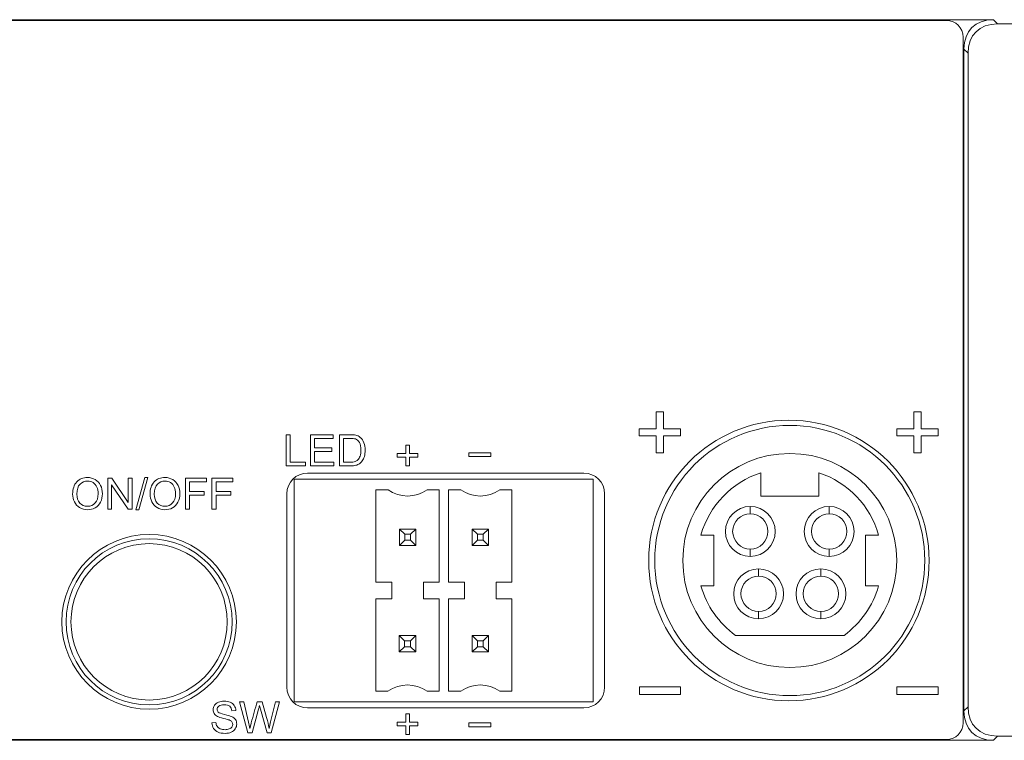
# Model space of a CAD drawing. Header units: millimetres. Extents: x 10000 to 10429, y -3552 to -3104.
# Tile 4 of 44: x 10121 to 10169, y -3522 to -3487. Entities that reach past the tile are written whole.
import ezdxf

# ---------------------------------------------------------------- set-up
doc = ezdxf.new("R2010")
doc.units = ezdxf.units.MM
doc.layers.add('1', color=7, linetype='Continuous', true_color=0xffffff)

msp = doc.modelspace()

# ---------------------------------------------------------------- linework, layer by layer
at = {"layer": '1', "color": 7, "linetype": 'Continuous', "lineweight": 18}
for p, q in [((10168.019, -3486.925), (10120.025, -3486.925)), ((10120.065, -3486.96), (10165.765, -3486.96)), ((10168.019, -3486.925), (10168.219, -3487.125)), ((10252.631, -3487.125), (10168.219, -3487.125)), ((10166.565, -3487.76), (10166.565, -3520.76)), ((10166.605, -3520.181), (10166.605, -3488.339)), ((10166.805, -3488.539), (10166.605, -3488.339)), ((10166.805, -3488.539), (10166.805, -3519.981)), ((10151.791, -3505.789), (10152.139, -3505.789)), ((10151.791, -3506.605), (10151.791, -3505.789)), ((10152.139, -3505.789), (10152.139, -3506.605)), ((10164.191, -3506.605), (10164.191, -3505.789)), ((10164.191, -3505.789), (10164.539, -3505.789)), ((10164.539, -3505.789), (10164.539, -3506.605)), ((10150.975, -3506.605), (10151.791, -3506.605)), ((10150.975, -3506.949), (10150.975, -3506.605)), ((10152.139, -3506.605), (10152.956, -3506.605)), ((10152.956, -3506.605), (10152.956, -3506.949)), ((10163.375, -3506.605), (10164.191, -3506.605)), ((10163.375, -3506.949), (10163.375, -3506.605)), ((10164.539, -3506.605), (10165.356, -3506.605)), ((10165.356, -3506.605), (10165.356, -3506.949)), ((10133.966, -3508.391), (10133.966, -3506.891)), ((10133.966, -3506.891), (10134.165, -3506.891)), ((10134.165, -3506.891), (10134.165, -3508.214)), ((10135.144, -3508.391), (10135.144, -3506.891)), ((10135.144, -3506.891), (10136.228, -3506.891)), ((10136.228, -3507.068), (10135.342, -3507.068)), ((10135.342, -3507.068), (10135.342, -3507.527)), ((10136.228, -3506.891), (10136.228, -3507.068)), ((10136.537, -3508.391), (10136.537, -3506.891)), ((10136.736, -3507.068), (10136.736, -3508.214)), ((10151.791, -3506.949), (10150.975, -3506.949)), ((10151.791, -3507.772), (10151.791, -3506.949)), ((10152.139, -3506.949), (10152.139, -3507.772)), ((10152.956, -3506.949), (10152.139, -3506.949)), ((10164.191, -3506.949), (10163.375, -3506.949)), ((10164.191, -3507.772), (10164.191, -3506.949)), ((10165.356, -3506.949), (10164.539, -3506.949)), ((10164.539, -3506.949), (10164.539, -3507.772)), ((10135.342, -3507.527), (10136.172, -3507.527)), ((10136.172, -3507.527), (10136.172, -3507.703)), ((10139.731, -3507.391), (10139.903, -3507.391)), ((10139.731, -3507.8), (10139.731, -3507.391)), ((10139.903, -3507.391), (10139.903, -3507.8)), ((10135.342, -3507.703), (10135.342, -3508.214)), ((10136.172, -3507.703), (10135.342, -3507.703)), ((10139.32, -3507.8), (10139.731, -3507.8)), ((10139.32, -3507.974), (10139.32, -3507.8)), ((10139.731, -3507.974), (10139.32, -3507.974)), ((10139.731, -3508.382), (10139.731, -3507.974)), ((10139.903, -3507.8), (10140.311, -3507.8)), ((10139.903, -3507.974), (10139.903, -3508.382)), ((10140.311, -3507.974), (10139.903, -3507.974)), ((10140.311, -3507.8), (10140.311, -3507.974)), ((10142.76, -3507.762), (10143.826, -3507.762)), ((10142.76, -3507.947), (10142.76, -3507.762)), ((10143.826, -3507.947), (10142.76, -3507.947)), ((10143.826, -3507.762), (10143.826, -3507.947)), ((10152.139, -3507.772), (10151.791, -3507.772)), ((10164.539, -3507.772), (10164.191, -3507.772)), ((10134.904, -3508.391), (10133.966, -3508.391)), ((10134.165, -3508.214), (10134.904, -3508.214)), ((10134.904, -3508.214), (10134.904, -3508.391)), ((10136.263, -3508.391), (10135.144, -3508.391)), ((10135.342, -3508.214), (10136.263, -3508.214)), ((10136.263, -3508.214), (10136.263, -3508.391)), ((10136.736, -3508.214), (10137.056, -3508.214)), ((10139.903, -3508.382), (10139.731, -3508.382)), ((10125.382, -3508.978), (10125.382, -3510.478)), ((10125.586, -3508.978), (10125.382, -3508.978)), ((10126.373, -3510.156), (10125.586, -3508.978)), ((10126.564, -3508.978), (10126.373, -3508.978)), ((10126.373, -3508.978), (10126.373, -3510.156)), ((10126.564, -3510.478), (10126.564, -3508.978)), ((10127.17, -3508.952), (10126.736, -3510.504)), ((10126.884, -3510.504), (10127.318, -3508.952)), ((10127.318, -3508.952), (10127.17, -3508.952)), ((10129.12, -3508.978), (10129.12, -3510.478)), ((10130.132, -3508.978), (10129.12, -3508.978)), ((10130.132, -3509.155), (10130.132, -3508.978)), ((10131.412, -3508.978), (10130.4, -3508.978)), ((10130.4, -3508.978), (10130.4, -3510.478)), ((10131.412, -3509.155), (10131.412, -3508.978)), ((10134.355, -3519.745), (10134.355, -3509.029)), ((10148.75, -3509.029), (10134.355, -3509.029)), ((10148.305, -3508.737), (10135.005, -3508.737)), ((10148.75, -3519.745), (10148.75, -3509.029)), ((10156.818, -3508.721), (10156.818, -3509.845)), ((10159.618, -3508.721), (10159.618, -3509.845)), ((10125.572, -3510.478), (10125.572, -3509.299)), ((10125.572, -3509.299), (10126.36, -3510.478)), ((10129.318, -3509.62), (10129.318, -3509.155)), ((10129.318, -3509.155), (10130.132, -3509.155)), ((10130.598, -3509.62), (10130.598, -3509.155)), ((10130.598, -3509.155), (10131.412, -3509.155)), ((10138.297, -3513.982), (10138.297, -3509.537)), ((10138.297, -3509.537), (10138.881, -3509.537)), ((10140.761, -3509.537), (10141.345, -3509.537)), ((10141.345, -3509.537), (10141.345, -3513.982)), ((10141.796, -3509.537), (10142.38, -3509.537)), ((10141.796, -3513.982), (10141.796, -3509.537)), ((10144.26, -3509.537), (10144.844, -3509.537)), ((10144.844, -3509.537), (10144.844, -3513.982)), ((10130.022, -3509.62), (10129.318, -3509.62)), ((10129.318, -3510.478), (10129.318, -3509.797)), ((10129.318, -3509.797), (10130.022, -3509.797)), ((10130.022, -3509.797), (10130.022, -3509.62)), ((10131.302, -3509.62), (10130.598, -3509.62)), ((10130.598, -3510.478), (10130.598, -3509.797)), ((10130.598, -3509.797), (10131.302, -3509.797)), ((10131.302, -3509.797), (10131.302, -3509.62)), ((10134.005, -3509.737), (10134.005, -3519.037)), ((10149.305, -3519.037), (10149.305, -3509.737)), ((10159.618, -3509.845), (10156.818, -3509.845)), ((10125.382, -3510.478), (10125.572, -3510.478)), ((10126.36, -3510.478), (10126.564, -3510.478)), ((10126.736, -3510.504), (10126.884, -3510.504)), ((10129.12, -3510.478), (10129.318, -3510.478)), ((10130.4, -3510.478), (10130.598, -3510.478)), ((10156.318, -3510.345), (10156.318, -3510.695)), ((10160.118, -3510.345), (10160.118, -3510.695)), ((10139.428, -3512.217), (10139.428, -3511.429)), ((10139.428, -3511.429), (10140.215, -3511.429)), ((10139.682, -3511.683), (10139.428, -3511.429)), ((10140.215, -3511.429), (10139.961, -3511.683)), ((10140.215, -3512.217), (10140.215, -3511.429)), ((10142.926, -3512.217), (10142.926, -3511.429)), ((10142.926, -3511.429), (10143.714, -3511.429)), ((10143.18, -3511.683), (10142.926, -3511.429)), ((10143.714, -3511.429), (10143.46, -3511.683)), ((10143.714, -3512.217), (10143.714, -3511.429)), ((10139.682, -3511.963), (10139.682, -3511.683)), ((10139.961, -3511.683), (10139.682, -3511.683)), ((10139.961, -3511.963), (10139.961, -3511.683)), ((10143.18, -3511.963), (10143.18, -3511.683)), ((10143.46, -3511.683), (10143.18, -3511.683)), ((10143.46, -3511.963), (10143.46, -3511.683)), ((10153.94, -3511.72), (10154.568, -3511.72)), ((10154.568, -3511.72), (10154.568, -3514.17)), ((10161.868, -3511.72), (10161.868, -3514.17)), ((10161.868, -3511.72), (10162.496, -3511.72)), ((10139.682, -3511.963), (10139.428, -3512.217)), ((10140.215, -3512.217), (10139.428, -3512.217)), ((10139.961, -3511.963), (10139.682, -3511.963)), ((10140.215, -3512.217), (10139.961, -3511.963)), ((10143.18, -3511.963), (10142.926, -3512.217)), ((10143.714, -3512.217), (10142.926, -3512.217)), ((10143.46, -3511.963), (10143.18, -3511.963)), ((10143.714, -3512.217), (10143.46, -3511.963)), ((10156.318, -3512.745), (10156.318, -3512.395)), ((10160.118, -3512.745), (10160.118, -3512.395)), ((10156.718, -3513.345), (10156.718, -3513.695)), ((10159.718, -3513.345), (10159.718, -3513.695)), ((10139.059, -3513.982), (10138.297, -3513.982)), ((10139.059, -3514.387), (10139.059, -3513.982)), ((10141.345, -3513.982), (10140.583, -3513.982)), ((10140.583, -3513.982), (10140.583, -3514.387)), ((10142.558, -3513.982), (10141.796, -3513.982)), ((10142.558, -3514.792), (10142.558, -3513.982)), ((10144.844, -3513.982), (10144.082, -3513.982)), ((10144.082, -3513.982), (10144.082, -3514.792)), ((10154.568, -3514.17), (10153.94, -3514.17)), ((10162.496, -3514.17), (10161.868, -3514.17)), ((10138.291, -3519.237), (10138.291, -3514.792)), ((10138.291, -3514.792), (10139.053, -3514.792)), ((10139.053, -3514.792), (10139.053, -3514.387)), ((10139.059, -3514.387), (10139.053, -3514.387)), ((10140.577, -3514.387), (10140.583, -3514.387)), ((10140.577, -3514.387), (10140.577, -3514.792)), ((10140.577, -3514.792), (10141.339, -3514.792)), ((10141.339, -3514.792), (10141.339, -3519.237)), ((10141.796, -3514.792), (10142.558, -3514.792)), ((10141.796, -3519.237), (10141.796, -3514.792)), ((10144.082, -3514.792), (10144.844, -3514.792)), ((10144.844, -3514.792), (10144.844, -3519.237)), ((10156.718, -3515.745), (10156.718, -3515.395)), ((10159.718, -3515.745), (10159.718, -3515.395)), ((10139.421, -3516.557), (10139.421, -3517.345)), ((10139.421, -3516.557), (10139.675, -3516.811)), ((10139.421, -3516.557), (10140.208, -3516.557)), ((10139.954, -3516.811), (10140.208, -3516.557)), ((10140.208, -3516.557), (10140.208, -3517.345)), ((10142.926, -3516.557), (10143.714, -3516.557)), ((10142.926, -3516.557), (10143.18, -3516.811)), ((10142.926, -3516.557), (10142.926, -3517.345)), ((10143.46, -3516.811), (10143.714, -3516.557)), ((10143.714, -3516.557), (10143.714, -3517.345)), ((10160.833, -3516.546), (10155.603, -3516.546)), ((10139.421, -3517.345), (10139.675, -3517.091)), ((10139.675, -3516.811), (10139.675, -3517.091)), ((10139.675, -3516.811), (10139.954, -3516.811)), ((10139.675, -3517.091), (10139.954, -3517.091)), ((10139.954, -3516.811), (10139.954, -3517.091)), ((10139.954, -3517.091), (10140.208, -3517.345)), ((10142.926, -3517.345), (10143.18, -3517.091)), ((10143.18, -3516.811), (10143.46, -3516.811)), ((10143.18, -3517.091), (10143.18, -3516.811)), ((10143.18, -3517.091), (10143.46, -3517.091)), ((10143.46, -3516.811), (10143.46, -3517.091)), ((10143.46, -3517.091), (10143.714, -3517.345)), ((10140.208, -3517.345), (10139.421, -3517.345)), ((10143.714, -3517.345), (10142.926, -3517.345)), ((10150.976, -3519.398), (10150.976, -3519.027)), ((10150.976, -3519.027), (10152.957, -3519.027)), ((10152.957, -3519.027), (10152.957, -3519.398)), ((10163.376, -3519.398), (10163.376, -3519.027)), ((10163.376, -3519.027), (10165.357, -3519.027)), ((10165.357, -3519.027), (10165.357, -3519.398)), ((10138.875, -3519.237), (10138.291, -3519.237)), ((10141.339, -3519.237), (10140.754, -3519.237)), ((10142.38, -3519.237), (10141.796, -3519.237)), ((10144.844, -3519.237), (10144.26, -3519.237)), ((10152.957, -3519.398), (10150.976, -3519.398)), ((10165.357, -3519.398), (10163.376, -3519.398)), ((10132.127, -3521.237), (10131.729, -3519.737)), ((10131.729, -3519.737), (10131.932, -3519.737)), ((10131.932, -3519.737), (10132.16, -3520.72)), ((10132.577, -3519.737), (10132.816, -3519.737)), ((10132.816, -3519.737), (10133.031, -3520.496)), ((10133.223, -3520.701), (10133.458, -3519.737)), ((10133.657, -3519.737), (10133.246, -3521.237)), ((10133.458, -3519.737), (10133.657, -3519.737)), ((10134.355, -3519.745), (10148.75, -3519.745)), ((10166.605, -3520.181), (10166.805, -3519.981)), ((10131.549, -3520.159), (10131.358, -3520.174)), ((10132.647, -3520.094), (10132.329, -3521.237)), ((10133.055, -3521.237), (10132.739, -3520.094)), ((10135.005, -3520.037), (10148.305, -3520.037)), ((10139.731, -3520.321), (10139.903, -3520.321)), ((10139.731, -3520.73), (10139.731, -3520.321)), ((10139.903, -3520.321), (10139.903, -3520.73)), ((10130.4, -3520.755), (10130.587, -3520.738)), ((10139.32, -3520.73), (10139.731, -3520.73)), ((10139.32, -3520.904), (10139.32, -3520.73)), ((10139.731, -3520.904), (10139.32, -3520.904)), ((10139.731, -3521.312), (10139.731, -3520.904)), ((10139.903, -3520.73), (10140.311, -3520.73)), ((10139.903, -3520.904), (10139.903, -3521.312)), ((10140.311, -3520.904), (10139.903, -3520.904)), ((10140.311, -3520.73), (10140.311, -3520.904)), ((10142.76, -3520.947), (10142.76, -3520.762)), ((10142.76, -3520.762), (10143.826, -3520.762)), ((10143.826, -3520.947), (10142.76, -3520.947)), ((10143.826, -3520.762), (10143.826, -3520.947)), ((10132.329, -3521.237), (10132.127, -3521.237)), ((10133.246, -3521.237), (10133.055, -3521.237)), ((10139.903, -3521.312), (10139.731, -3521.312)), ((10168.219, -3521.395), (10168.019, -3521.595)), ((10168.219, -3521.395), (10252.631, -3521.395)), ((10168.019, -3521.595), (10120.025, -3521.595)), ((10165.765, -3521.56), (10120.065, -3521.56))]:
    msp.add_line(p, q, dxfattribs=at)
for centre, radius in [((10158.175, -3512.945), 6.75), ((10127.375, -3515.895), 4.2), ((10127.375, -3515.895), 4), ((10127.375, -3515.895), 3.762)]:
    msp.add_circle(centre, radius, dxfattribs=at)
for centre, radius, start, end in [((10165.765, -3487.76), 0.8, 0, 90), ((10158.218, -3512.945), 6.5, 90, 270), ((10158.218, -3512.945), 6.5, 270, 90), ((10158.218, -3512.945), 5.15, 90, 270), ((10158.218, -3512.945), 5.15, 270, 90), ((10135.005, -3509.737), 1, 90, 180), ((10148.305, -3509.737), 1, 0, 90), ((10158.218, -3512.945), 4.45, 108.3371, 164.0212), ((10158.218, -3512.945), 4.45, 15.9788, 71.6629), ((10139.821, -3508.242), 1.6, 234.0342, 305.9658), ((10143.32, -3508.242), 1.6, 234.0342, 305.9658), ((10156.318, -3511.545), 1.2, 90, 270), ((10156.318, -3511.545), 1.2, 270, 90), ((10160.118, -3511.545), 1.2, 90, 270), ((10160.118, -3511.545), 1.2, 270, 90), ((10156.318, -3511.545), 0.85, 90, 270), ((10156.318, -3511.545), 0.85, 270, 90), ((10160.118, -3511.545), 0.85, 90, 270), ((10160.118, -3511.545), 0.85, 270, 90), ((10156.718, -3514.545), 1.2, 90, 270), ((10156.718, -3514.545), 1.2, 270, 90), ((10159.718, -3514.545), 1.2, 90, 270), ((10159.718, -3514.545), 1.2, 270, 90), ((10156.718, -3514.545), 0.85, 90, 270), ((10156.718, -3514.545), 0.85, 270, 90), ((10159.718, -3514.545), 0.85, 90, 270), ((10159.718, -3514.545), 0.85, 270, 90), ((10158.218, -3512.945), 4.45, 195.9788, 234.0103), ((10158.218, -3512.945), 4.45, 305.9897, 344.0212), ((10135.005, -3519.037), 1, 180, 270), ((10139.815, -3520.532), 1.6, 54.0342, 125.9658), ((10143.32, -3520.532), 1.6, 54.0342, 125.9658), ((10148.305, -3519.037), 1, 270, 0), ((10165.765, -3520.76), 0.8, 270, 0)]:
    msp.add_arc(centre, radius, start, end, dxfattribs=at)
for centre, major_axis, start_param, end_param in [((10169.433, -3489.753), (-2.449, 2.449), 5.759587, 6.806784), ((10169.633, -3489.953), (-2.449, 2.449), 5.759587, 6.806784), ((10169.633, -3518.567), (2.449, 2.449), 2.617994, 3.665191), ((10169.433, -3518.767), (2.449, 2.449), 2.617994, 3.665191)]:
    msp.add_ellipse(centre, major_axis=major_axis, ratio=0.57735, start_param=start_param, end_param=end_param, dxfattribs=at)
for points, knots in [([(10136.537, -3506.891), (10136.709, -3506.891), (10136.882, -3506.891), (10137.171, -3506.891), (10137.26, -3506.898), (10137.407, -3506.932), (10137.48, -3506.968), (10137.541, -3507.02)], [0, 0, 0, 0, 0.380933, 0.380933, 0.638848, 0.638848, 1, 1, 1, 1]), ([(10137.308, -3507.098), (10137.255, -3507.078), (10137.169, -3507.068), (10136.946, -3507.068), (10136.841, -3507.068), (10136.736, -3507.068)], [0, 0, 0, 0, 0.528703, 0.528703, 1, 1, 1, 1]), ([(10137.541, -3507.02), (10137.62, -3507.087), (10137.68, -3507.172), (10137.758, -3507.38), (10137.777, -3507.499), (10137.777, -3507.747), (10137.764, -3507.848), (10137.737, -3507.936)], [0, 0, 0, 0, 0.350453, 0.350453, 0.700906, 0.700906, 1, 1, 1, 1]), ([(10137.533, -3507.919), (10137.56, -3507.839), (10137.573, -3507.743), (10137.573, -3507.473), (10137.547, -3507.352), (10137.496, -3507.268)], [0, 0, 0, 0, 0.419034, 0.419034, 1, 1, 1, 1]), ([(10137.056, -3508.214), (10137.155, -3508.214), (10137.232, -3508.205), (10137.345, -3508.168), (10137.39, -3508.142), (10137.424, -3508.108)], [0, 0, 0, 0, 0.5, 0.5, 1, 1, 1, 1]), ([(10137.32, -3508.365), (10137.25, -3508.382), (10137.169, -3508.391), (10136.898, -3508.391), (10136.718, -3508.391), (10136.537, -3508.391)], [0, 0, 0, 0, 0.33412, 0.33412, 1, 1, 1, 1]), ([(10124.786, -3509.051), (10124.675, -3508.985), (10124.55, -3508.952), (10124.2, -3508.952), (10124.028, -3509.022), (10123.894, -3509.163)], [0, 0, 0, 0, 0.395833, 0.395833, 1, 1, 1, 1]), ([(10128.512, -3509.051), (10128.401, -3508.985), (10128.276, -3508.952), (10127.926, -3508.952), (10127.753, -3509.022), (10127.62, -3509.163)], [0, 0, 0, 0, 0.395833, 0.395833, 1, 1, 1, 1]), ([(10123.894, -3509.163), (10123.76, -3509.304), (10123.693, -3509.499), (10123.693, -3509.879), (10123.722, -3510.004), (10123.779, -3510.122)], [0, 0, 0, 0, 0.654234, 0.654234, 1, 1, 1, 1]), ([(10124.044, -3510.178), (10123.947, -3510.074), (10123.898, -3509.931), (10123.898, -3509.525), (10123.949, -3509.364), (10124.05, -3509.267)], [0, 0, 0, 0, 0.444759, 0.444759, 1, 1, 1, 1]), ([(10124.862, -3509.41), (10124.903, -3509.5), (10124.923, -3509.607), (10124.923, -3509.922), (10124.875, -3510.071), (10124.682, -3510.281), (10124.559, -3510.334), (10124.263, -3510.334), (10124.141, -3510.282), (10124.044, -3510.178)], [0, 0, 0, 0, 0.174433, 0.174433, 0.450345, 0.450345, 0.727309, 0.727309, 1, 1, 1, 1]), ([(10124.05, -3509.267), (10124.151, -3509.171), (10124.272, -3509.122), (10124.512, -3509.122), (10124.601, -3509.147), (10124.76, -3509.248), (10124.82, -3509.319), (10124.862, -3509.41)], [0, 0, 0, 0, 0.416572, 0.416572, 0.708286, 0.708286, 1, 1, 1, 1]), ([(10124.775, -3510.411), (10124.888, -3510.35), (10124.974, -3510.259), (10125.097, -3510.018), (10125.128, -3509.882), (10125.128, -3509.58), (10125.099, -3509.446), (10125.04, -3509.328)], [0, 0, 0, 0, 0.334742, 0.334742, 0.669484, 0.669484, 1, 1, 1, 1]), ([(10127.62, -3509.163), (10127.486, -3509.304), (10127.419, -3509.499), (10127.419, -3509.879), (10127.448, -3510.004), (10127.505, -3510.122)], [0, 0, 0, 0, 0.654234, 0.654234, 1, 1, 1, 1]), ([(10127.769, -3510.178), (10127.672, -3510.074), (10127.624, -3509.931), (10127.624, -3509.525), (10127.674, -3509.364), (10127.776, -3509.267)], [0, 0, 0, 0, 0.444759, 0.444759, 1, 1, 1, 1]), ([(10128.587, -3509.41), (10128.628, -3509.5), (10128.649, -3509.607), (10128.649, -3509.922), (10128.601, -3510.071), (10128.408, -3510.281), (10128.285, -3510.334), (10127.989, -3510.334), (10127.867, -3510.282), (10127.769, -3510.178)], [0, 0, 0, 0, 0.174433, 0.174433, 0.450345, 0.450345, 0.727309, 0.727309, 1, 1, 1, 1]), ([(10127.776, -3509.267), (10127.877, -3509.171), (10127.998, -3509.122), (10128.237, -3509.122), (10128.327, -3509.147), (10128.486, -3509.248), (10128.546, -3509.319), (10128.587, -3509.41)], [0, 0, 0, 0, 0.416572, 0.416572, 0.708286, 0.708286, 1, 1, 1, 1]), ([(10128.501, -3510.411), (10128.613, -3510.35), (10128.7, -3510.259), (10128.823, -3510.018), (10128.854, -3509.882), (10128.854, -3509.58), (10128.824, -3509.446), (10128.766, -3509.328)], [0, 0, 0, 0, 0.334742, 0.334742, 0.669484, 0.669484, 1, 1, 1, 1]), ([(10124.032, -3510.401), (10124.143, -3510.47), (10124.269, -3510.504), (10124.541, -3510.504), (10124.662, -3510.473), (10124.775, -3510.411)], [0, 0, 0, 0, 0.519774, 0.519774, 1, 1, 1, 1]), ([(10127.758, -3510.401), (10127.869, -3510.47), (10127.995, -3510.504), (10128.267, -3510.504), (10128.388, -3510.473), (10128.501, -3510.411)], [0, 0, 0, 0, 0.519774, 0.519774, 1, 1, 1, 1]), ([(10130.67, -3520.451), (10130.598, -3520.413), (10130.545, -3520.367), (10130.474, -3520.256), (10130.457, -3520.194), (10130.457, -3520.049), (10130.479, -3519.978), (10130.522, -3519.912)], [0, 0, 0, 0, 0.321942, 0.321942, 0.643885, 0.643885, 1, 1, 1, 1]), ([(10130.522, -3519.912), (10130.565, -3519.847), (10130.627, -3519.797), (10130.792, -3519.728), (10130.884, -3519.711), (10131.096, -3519.711), (10131.194, -3519.729), (10131.279, -3519.765)], [0, 0, 0, 0, 0.323133, 0.323133, 0.646267, 0.646267, 1, 1, 1, 1]), ([(10130.731, -3519.952), (10130.676, -3519.996), (10130.648, -3520.049), (10130.648, -3520.165), (10130.668, -3520.21), (10130.745, -3520.279), (10130.845, -3520.315), (10131.167, -3520.388), (10131.278, -3520.42), (10131.425, -3520.487), (10131.49, -3520.538), (10131.532, -3520.6)], [0, 0, 0, 0, 0.207654, 0.207654, 0.387109, 0.387109, 0.564699, 0.564699, 0.742692, 0.742692, 1, 1, 1, 1]), ([(10131.254, -3519.959), (10131.195, -3519.91), (10131.108, -3519.886), (10130.873, -3519.886), (10130.786, -3519.908), (10130.731, -3519.952)], [0, 0, 0, 0, 0.489396, 0.489396, 1, 1, 1, 1]), ([(10132.224, -3521.027), (10132.262, -3520.867), (10132.284, -3520.775), (10132.386, -3520.412), (10132.482, -3520.075), (10132.577, -3519.737)], [0, 0, 0, 0, 0.067787, 0.067787, 1, 1, 1, 1]), ([(10131.226, -3520.618), (10131.186, -3520.602), (10131.097, -3520.578), (10130.822, -3520.512), (10130.725, -3520.481), (10130.67, -3520.451)], [0, 0, 0, 0, 0.5, 0.5, 1, 1, 1, 1]), ([(10131.328, -3521.204), (10131.243, -3521.243), (10131.146, -3521.263), (10130.903, -3521.263), (10130.79, -3521.243), (10130.606, -3521.164), (10130.534, -3521.104), (10130.43, -3520.945), (10130.402, -3520.856), (10130.4, -3520.755)], [0, 0, 0, 0, 0.208054, 0.208054, 0.472036, 0.472036, 0.736018, 0.736018, 1, 1, 1, 1]), ([(10130.649, -3520.923), (10130.681, -3520.971), (10130.731, -3521.011), (10130.868, -3521.07), (10130.945, -3521.085), (10131.106, -3521.085), (10131.172, -3521.073), (10131.231, -3521.051)], [0, 0, 0, 0, 0.346334, 0.346334, 0.692668, 0.692668, 1, 1, 1, 1]), ([(10131.36, -3520.958), (10131.388, -3520.919), (10131.403, -3520.876), (10131.403, -3520.783), (10131.389, -3520.742), (10131.362, -3520.707)], [0, 0, 0, 0, 0.495902, 0.495902, 1, 1, 1, 1]), ([(10131.532, -3520.6), (10131.573, -3520.662), (10131.594, -3520.733), (10131.594, -3520.893), (10131.571, -3520.968), (10131.525, -3521.039)], [0, 0, 0, 0, 0.502392, 0.502392, 1, 1, 1, 1])]:
    msp.add_open_spline(points, degree=3, knots=knots, dxfattribs=at)
for points in [[(10137.496, -3507.268), (10137.444, -3507.184), (10137.381, -3507.127), (10137.308, -3507.098)], [(10137.424, -3508.108), (10137.47, -3508.061), (10137.507, -3507.998), (10137.533, -3507.919)], [(10137.635, -3508.154), (10137.594, -3508.212), (10137.548, -3508.257), (10137.499, -3508.29)], [(10137.737, -3507.936), (10137.711, -3508.024), (10137.677, -3508.097), (10137.635, -3508.154)], [(10137.499, -3508.29), (10137.449, -3508.323), (10137.389, -3508.348), (10137.32, -3508.365)], [(10125.04, -3509.328), (10124.982, -3509.209), (10124.898, -3509.117), (10124.786, -3509.051)], [(10128.766, -3509.328), (10128.708, -3509.209), (10128.623, -3509.117), (10128.512, -3509.051)], [(10123.779, -3510.122), (10123.837, -3510.24), (10123.921, -3510.333), (10124.032, -3510.401)], [(10127.505, -3510.122), (10127.562, -3510.24), (10127.647, -3510.333), (10127.758, -3510.401)], [(10131.358, -3520.174), (10131.348, -3520.079), (10131.314, -3520.007), (10131.254, -3519.959)], [(10131.279, -3519.765), (10131.364, -3519.801), (10131.429, -3519.854), (10131.475, -3519.923)], [(10131.475, -3519.923), (10131.521, -3519.993), (10131.545, -3520.072), (10131.549, -3520.159)], [(10132.692, -3519.918), (10132.676, -3519.987), (10132.661, -3520.045), (10132.647, -3520.094)], [(10132.739, -3520.094), (10132.712, -3519.999), (10132.696, -3519.94), (10132.692, -3519.918)], [(10130.587, -3520.738), (10130.596, -3520.814), (10130.616, -3520.875), (10130.649, -3520.923)], [(10131.362, -3520.707), (10131.334, -3520.671), (10131.289, -3520.642), (10131.226, -3520.618)], [(10131.231, -3521.051), (10131.289, -3521.028), (10131.332, -3520.997), (10131.36, -3520.958)], [(10132.16, -3520.72), (10132.185, -3520.823), (10132.206, -3520.926), (10132.224, -3521.027)], [(10133.031, -3520.496), (10133.085, -3520.684), (10133.124, -3520.862), (10133.148, -3521.027)], [(10133.148, -3521.027), (10133.167, -3520.932), (10133.192, -3520.824), (10133.223, -3520.701)], [(10131.525, -3521.039), (10131.479, -3521.11), (10131.414, -3521.164), (10131.328, -3521.204)]]:
    msp.add_open_spline(points, degree=3, dxfattribs=at)

doc.saveas('drawing.dxf')
